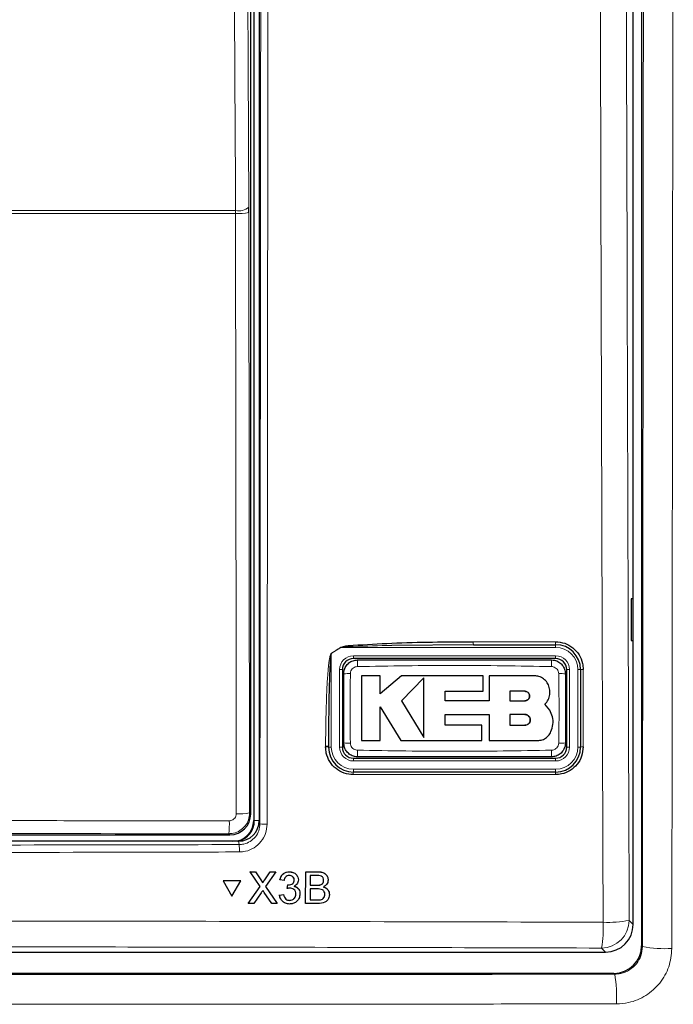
# Model space of a CAD drawing. Header units: millimetres. Extents: x 5 to 418, y 2 to 292.
# Tile 6 of 53: x 81 to 97, y 146 to 169. Entities that reach past the tile are written whole.
import ezdxf

# ---------------------------------------------------------------- set-up
doc = ezdxf.new("R2010")
doc.units = ezdxf.units.MM

msp = doc.modelspace()

# ---------------------------------------------------------------- linework, layer by layer
at = {"color": 7, "linetype": 'Continuous', "lineweight": 25}
for p, q in [((96.0225, 216.3764), (96.0225, 146.9405)), ((95.8213, 147.4527), (95.8213, 192.6653)), ((86.688, 187.587), (86.688, 149.9536)), ((86.8213, 187.6204), (86.8213, 149.9548)), ((86.6154, 150.1095), (86.6154, 187.4311)), ((86.5732, 164.5911), (86.5729, 164.7221)), ((95.8196, 155.287), (95.7688, 155.2879)), ((95.7688, 155.2879), (95.7688, 154.2861)), ((95.8196, 154.2869), (95.8196, 155.287)), ((91.9748, 154.187), (90.0121, 154.1701)), ((91.9748, 154.187), (93.9546, 154.187)), ((95.7688, 154.2861), (95.8196, 154.2869)), ((93.9546, 153.8536), (89.088, 153.8536)), ((88.8213, 153.587), (88.8213, 151.7203)), ((89.7323, 153.4383), (89.2814, 153.4383)), ((89.7323, 153.0011), (89.7323, 153.4383)), ((90.2453, 153.4383), (89.7323, 153.0011)), ((92.2128, 153.4383), (90.2453, 153.4383)), ((90.7831, 153.3895), (90.2453, 152.8363)), ((92.2128, 153.068), (92.2128, 153.4383)), ((92.3553, 153.4383), (92.3553, 152.8316)), ((93.4397, 153.4383), (92.3553, 153.4383)), ((94.2213, 151.7203), (94.2213, 153.587)), ((94.5546, 153.587), (94.5546, 151.7203)), ((91.2935, 153.068), (92.2128, 153.068)), ((91.2935, 152.8316), (91.2935, 153.068)), ((93.2122, 153.0651), (92.8553, 153.0651)), ((92.8553, 153.0651), (92.8553, 152.8363)), ((89.732, 152.6933), (90.2283, 151.8776)), ((89.732, 151.8776), (89.732, 152.6933)), ((90.2453, 152.8363), (90.7831, 151.9525)), ((92.3553, 152.8316), (91.2935, 152.8316)), ((92.8553, 152.8363), (93.2122, 152.8363)), ((93.8142, 152.6086), (93.6975, 152.7531)), ((91.2938, 152.5088), (92.3553, 152.5088)), ((91.2938, 152.2474), (91.2938, 152.5088)), ((92.3553, 152.5088), (92.3553, 151.8776)), ((92.8553, 152.5088), (92.8553, 152.2474)), ((93.2122, 152.5088), (92.8553, 152.5088)), ((92.176, 152.2474), (91.2938, 152.2474)), ((92.176, 151.8776), (92.176, 152.2474)), ((92.8553, 152.2474), (93.2122, 152.2474)), ((88.488, 151.7203), (88.488, 151.7433)), ((89.2814, 151.8776), (89.732, 151.8776)), ((90.2283, 151.8776), (92.176, 151.8776)), ((92.3553, 151.8776), (93.5191, 151.8776)), ((89.088, 151.4536), (93.9546, 151.4536)), ((93.9546, 151.1203), (89.088, 151.1203)), ((80.3061, 149.6096), (86.1155, 149.6096)), ((86.322, 149.4536), (65.3206, 149.4536)), ((86.5987, 148.7186), (86.5975, 148.7208)), ((86.5975, 148.7208), (86.7276, 148.7208)), ((86.8417, 148.3652), (86.5987, 148.7186)), ((86.5987, 148.7186), (86.7288, 148.7186)), ((86.7288, 148.7186), (86.7276, 148.7208)), ((86.7276, 148.7208), (86.8608, 148.5271)), ((86.7288, 148.7186), (86.862, 148.5249)), ((86.9518, 148.5248), (87.0855, 148.7186)), ((87.2175, 148.7186), (86.9728, 148.364)), ((87.0855, 148.7186), (87.0844, 148.7208)), ((87.0855, 148.7186), (87.2175, 148.7186)), ((87.2175, 148.7186), (87.2164, 148.7207)), ((87.545, 148.7186), (87.5439, 148.7207)), ((87.938, 147.9536), (87.9398, 148.7186)), ((87.9398, 148.7186), (87.9386, 148.7207)), ((87.9398, 148.7186), (88.2266, 148.7186)), ((88.0476, 148.6303), (88.0471, 148.395)), ((88.1936, 148.6303), (88.0476, 148.6303)), ((85.9546, 148.5024), (85.9534, 148.5046)), ((86.3766, 148.5046), (85.9534, 148.5046)), ((86.3778, 148.5024), (85.9546, 148.5024)), ((85.9546, 148.5024), (86.1653, 148.1366)), ((86.1653, 148.1366), (86.3778, 148.5024)), ((86.3778, 148.5024), (86.3766, 148.5046)), ((86.8935, 148.4751), (86.8922, 148.4776)), ((87.3205, 148.5225), (87.3193, 148.5246)), ((87.4187, 148.5127), (87.3205, 148.5225)), ((87.4959, 148.3165), (87.5062, 148.4048)), ((87.5062, 148.4048), (87.5051, 148.4069)), ((87.5203, 148.4037), (87.5192, 148.4058)), ((87.6643, 148.5209), (87.6631, 148.523)), ((87.7402, 148.6123), (87.7389, 148.6147)), ((88.0471, 148.395), (88.205, 148.395)), ((88.2971, 148.404), (88.2959, 148.4062)), ((88.3715, 148.5108), (88.3703, 148.513)), ((88.4568, 148.6103), (88.4554, 148.6128)), ((86.5576, 147.9536), (86.8417, 148.3652)), ((86.8713, 148.2169), (86.6894, 147.9536)), ((87.1247, 147.9536), (86.9388, 148.2239)), ((86.9728, 148.364), (87.255, 147.9536)), ((87.3098, 148.1596), (87.3087, 148.1617)), ((87.3098, 148.1596), (87.408, 148.1694)), ((87.408, 148.1694), (87.4069, 148.1715)), ((87.4959, 148.3165), (87.4947, 148.3186)), ((87.7028, 148.1846), (87.7016, 148.1867)), ((87.7779, 148.2843), (87.7766, 148.2867)), ((88.0469, 148.3067), (88.0462, 148.0419)), ((88.2157, 148.3067), (88.0469, 148.3067)), ((88.4002, 148.1743), (88.399, 148.1765)), ((88.4875, 148.2615), (88.4862, 148.264)), ((86.5576, 147.9536), (86.5564, 147.9558)), ((86.6894, 147.9536), (86.5576, 147.9536)), ((87.255, 147.9536), (87.1247, 147.9536)), ((87.255, 147.9536), (87.2538, 147.9558)), ((87.3357, 148.0669), (87.337, 148.0645)), ((87.5514, 148.0321), (87.5502, 148.0342)), ((87.938, 147.9536), (87.9368, 147.9558)), ((88.2256, 147.9536), (87.938, 147.9536)), ((88.0462, 148.0419), (88.2275, 148.0419)), ((88.293, 148.0456), (88.2919, 148.0478)), ((56.487, 146.787), (95.1555, 146.787)), ((95.3559, 146.2739), (56.2867, 146.2739))]:
    msp.add_line(p, q, dxfattribs=at)
at = {"color": 7, "linetype": 'Continuous', "lineweight": 18}
for p, q in [((86.7026, 149.9536), (86.7026, 187.587)), ((86.2517, 164.5703), (65.3909, 164.5703)), ((65.3917, 164.6359), (86.2509, 164.6359)), ((86.2517, 164.5703), (86.2509, 164.6359)), ((86.5732, 164.5911), (86.589, 150.1359)), ((88.7843, 154.1203), (88.5546, 153.9729)), ((88.7816, 154.1243), (88.7843, 154.1203)), ((93.9546, 154.1203), (88.7843, 154.1203)), ((91.9715, 154.2577), (93.951, 154.2577)), ((93.9546, 154.1203), (93.9546, 154.187)), ((88.5546, 153.9729), (88.5521, 153.977)), ((88.5546, 153.9729), (88.5546, 151.7203)), ((89.088, 153.9203), (93.9546, 153.9203)), ((89.088, 153.9203), (89.088, 153.8536)), ((93.9546, 153.9203), (93.9546, 153.8536)), ((88.7546, 151.7203), (88.7546, 153.587)), ((88.7546, 153.587), (88.8213, 153.587)), ((94.2213, 153.587), (94.288, 153.587)), ((94.288, 153.587), (94.288, 151.7203)), ((94.488, 153.587), (94.5546, 153.587)), ((94.488, 151.7203), (94.488, 153.587)), ((88.4187, 151.7245), (88.4187, 151.7475)), ((88.5546, 151.7203), (88.488, 151.7203)), ((88.7546, 151.7203), (88.8213, 151.7203)), ((94.2213, 151.7203), (94.288, 151.7203)), ((94.488, 151.7203), (94.5546, 151.7203)), ((89.088, 151.4536), (89.088, 151.387)), ((93.9546, 151.387), (89.088, 151.387)), ((93.9546, 151.4536), (93.9546, 151.387)), ((93.951, 151.0579), (89.0853, 151.0579)), ((89.088, 151.187), (93.9546, 151.187)), ((89.088, 151.187), (89.088, 151.1203)), ((93.9546, 151.187), (93.9546, 151.1203)), ((86.589, 150.1359), (86.6154, 150.1095)), ((86.7026, 149.9536), (86.688, 149.9536)), ((86.7026, 149.9536), (86.8213, 149.9536)), ((86.8213, 149.9548), (86.8373, 149.8745)), ((86.1155, 149.6096), (86.0891, 149.6359)), ((86.3378, 149.3743), (86.322, 149.4536)), ((88.2266, 148.7186), (88.2255, 148.7208)), ((86.862, 148.5249), (86.8608, 148.5271)), ((86.9518, 148.5248), (86.9507, 148.5269)), ((88.205, 148.395), (88.2038, 148.3971)), ((88.2275, 148.0419), (88.2263, 148.0441)), ((95.7242, 147.5498), (95.8213, 147.4527)), ((95.1555, 146.787), (95.0584, 146.8841)), ((96.0225, 146.9405), (96.0431, 146.9199)), ((95.3763, 146.2536), (95.3559, 146.2739))]:
    msp.add_line(p, q, dxfattribs=at)
at = {"color": 7, "linetype": 'Continuous', "lineweight": 18, "flags": 128}
for points in [[(86.2509, 164.6359), (86.2479, 165.2797), (86.2358, 167.8553), (86.1874, 178.1576), (86.171, 181.6477)], [(86.4932, 181.7339), (86.5329, 173.2499), (86.5729, 164.7221)], [(86.2675, 150.1151), (86.2668, 150.7805), (86.2639, 153.442), (86.2517, 164.5703)]]:
    msp.add_lwpolyline(points, dxfattribs=at)
at = {"color": 7, "linetype": 'Continuous', "lineweight": 18}
for centre, radius, start, end in [((86.32, 165.0218), 0.3921, 259.85332, 310.15136), ((86.3264, 165.9136), 1.3454, 266.81598, 280.57109), ((92.3407, 154.2393), 0.3697, 177.15423, 188.14169), ((94.2804, 154.2393), 0.33, 176.81302, 189.1309), ((93.9546, 153.587), 0.5333, 0, 90), ((89.088, 153.587), 0.3333, 90, 180), ((93.9546, 153.587), 0.3333, 0, 90), ((91.2039, 153.6992), 2.0195, 176.56216, 181.10549), ((91.8397, 153.6992), 2.0186, 358.89403, 3.43939), ((88.9758, 151.5589), 1.9319, 88.84251, 93.59694), ((94.0668, 151.5588), 1.932, 86.40337, 91.15738), ((94.6024, 153.3369), 0.2546, 86.60847, 100.82355), ((88.4364, 151.4665), 0.2815, 79.45271, 93.60081), ((88.4364, 151.4436), 0.2814, 79.44904, 93.60204), ((89.088, 151.7203), 0.5333, 180, 270), ((89.088, 151.7203), 0.3333, 180, 270), ((88.9758, 153.7476), 1.9311, 266.40183, 271.15784), ((93.9546, 151.7203), 0.5333, 270, 0), ((93.9546, 151.7203), 0.3333, 270, 0), ((94.0668, 153.7474), 1.9309, 268.842, 273.5986), ((94.6024, 151.4775), 0.2475, 86.51262, 101.13723), ((91.2007, 151.6081), 2.0164, 178.89291, 183.443), ((91.8406, 151.6081), 2.0176, 356.55901, 1.10646), ((89.4649, 151.0728), 0.38, 172.81916, 182.25153), ((94.23, 151.0728), 0.2795, 170.21, 183.05606), ((86.3422, 151.4581), 1.3451, 266.81619, 280.57211), ((83.8095, 149.877), 2.2924, 353.962, 1.78482), ((86.9675, 150.5708), 0.7083, 259.41118, 273.41218), ((84.6331, 149.2344), 1.7104, 358.75889, 4.69162), ((95.0563, 147.552), 0.6679, 270.1836, 359.8164), ((92.1534, 147.3786), 2.9468, 350.34001, 2.46103), ((95.226, 150.1162), 2.6143, 267.18174, 280.98479), ((96.5745, 149.5948), 2.7272, 258.76272, 273.71764), ((92.1511, 145.7191), 3.2692, 356.85069, 9.40943)]:
    msp.add_arc(centre, radius, start, end, dxfattribs=at)
at = {"color": 7, "linetype": 'Continuous', "lineweight": 25}
for centre, radius, start, end in [((93.9546, 153.587), 0.6, 0, 90), ((89.088, 153.587), 0.2667, 90, 180), ((93.9546, 153.587), 0.2667, 0, 90), ((89.088, 151.7203), 0.6, 180, 270), ((89.088, 151.7203), 0.2667, 180, 270), ((93.9546, 151.7203), 0.6, 270, 0), ((93.9546, 151.7203), 0.2667, 270, 0), ((86.188, 149.9536), 0.5, 270, 0), ((86.188, 149.9536), 0.5146, 283.67927, 0)]:
    msp.add_arc(centre, radius, start, end, dxfattribs=at)
for centre, major_axis, ratio, start_param, end_param in [((86.1154, 150.1095), (0.3536, 0.3536), 0.9998985, 3.9271431, 5.4976349), ((86.3212, 149.9555), (0.0982, -0.4923), 0.9960441, 6.0870179, 7.6562931), ((95.1537, 147.4545), (0.4727, -0.4727), 0.9972647, 5.4991567, 7.0672139), ((95.3557, 146.9407), (0.4716, -0.4716), 0.9996346, 5.4979394, 7.0684312)]:
    msp.add_ellipse(centre, major_axis=major_axis, ratio=ratio, start_param=start_param, end_param=end_param, dxfattribs=at)
at = {"color": 7, "linetype": 'Continuous', "lineweight": 18}
msp.add_ellipse((75.8213, 144.5066), major_axis=(294.0328, 0), ratio=0.0174551, start_param=1.5358685, end_param=1.5544927, dxfattribs=at)
for points, knots in [([(95.0975, 147.5051), (95.0959, 147.9485), (95.0881, 150.1657), (95.057, 159.4806), (95.0208, 172.785), (95.0018, 184.3224), (94.9945, 188.7517)], [0, 0, 0, 0, 0.0322876, 0.1614382, 0.6780666, 1, 1, 1, 1]), ([(95.6215, 188.77), (95.6332, 181.8964), (95.6567, 168.1465), (95.7017, 154.4163), (95.7242, 147.5498)], [0, 0, 0, 0, 0.4998997, 1, 1, 1, 1]), ([(96.0431, 146.9199), (96.0507, 153.7424), (96.0622, 164.0746), (96.0724, 177.9332), (96.0759, 184.9644), (96.0777, 188.4803)], [0, 0, 0, 0, 0.4928622, 0.7464149, 1, 1, 1, 1]), ([(96.7861, 188.4634), (96.7844, 184.9455), (96.7808, 177.9093), (96.7706, 164.0408), (96.759, 153.7007), (96.7514, 146.8733)], [0, 0, 0, 0, 0.2535527, 0.5071378, 1, 1, 1, 1]), ([(86.8373, 149.8745), (86.8439, 156.1682), (86.8572, 168.7577), (86.8645, 181.3633), (86.8681, 187.6672)], [0, 0, 0, 0, 0.4999168, 1, 1, 1, 1]), ([(87.0404, 187.6624), (87.0403, 187.5514), (87.0401, 186.996), (87.0389, 184.6637), (87.0336, 175.335), (87.0242, 163.2874), (87.013, 153.0267), (87.0096, 149.8637)], [0, 0, 0, 0, 0.0088087, 0.0440433, 0.1849823, 0.7487663, 1, 1, 1, 1]), ([(88.5521, 153.977), (88.5895, 154.0009), (88.6662, 154.0497), (88.7426, 154.0991), (88.7816, 154.1243)], [0, 0, 0, 0, 0.4887733, 1, 1, 1, 1]), ([(90.0121, 154.1701), (89.7024, 154.1617), (89.3156, 154.1512), (88.9051, 154.1392), (88.8065, 154.1238), (88.7843, 154.1203)], [0, 0, 0, 0, 0.7565323, 0.9451316, 1, 1, 1, 1]), ([(88.4187, 151.7475), (88.419, 151.8362), (88.4201, 152.2798), (88.433, 152.8452), (88.4637, 153.395), (88.4835, 153.6347), (88.5004, 153.7792), (88.5139, 153.8659), (88.5269, 153.9233), (88.5365, 153.9575), (88.5482, 153.9742), (88.5513, 153.9765), (88.5521, 153.977)], [0, 0, 0, 0, 0.11879583, 0.59404956, 0.75694848, 0.85605291, 0.91592619, 0.95186548, 0.97330434, 0.99483899, 0.99877294, 1, 1, 1, 1]), ([(89.1847, 153.6602), (89.1659, 153.658), (89.1281, 153.6536), (89.0778, 153.6241), (89.0394, 153.5813), (89.0185, 153.5341), (89.0159, 153.5028), (89.0149, 153.4904)], [0, 0, 0, 0, 0.2133959, 0.4285917, 0.6443188, 0.859268, 1, 1, 1, 1]), ([(93.8579, 153.6602), (93.0792, 153.6737), (91.5215, 153.7006), (89.9637, 153.6737), (89.1847, 153.6602)], [0, 0, 0, 0, 0.4998954, 1, 1, 1, 1]), ([(94.0277, 153.4904), (94.0256, 153.5092), (94.0212, 153.5471), (93.9915, 153.5974), (93.9487, 153.6358), (93.9015, 153.6566), (93.8702, 153.6592), (93.8579, 153.6602)], [0, 0, 0, 0, 0.2138446, 0.42919931, 0.64491342, 0.85964263, 1, 1, 1, 1]), ([(89.0149, 153.4904), (89.0111, 153.2729), (89.0016, 152.7151), (89.0098, 152.1573), (89.0148, 151.8169)], [0, 0, 0, 0, 0.3898707, 1, 1, 1, 1]), ([(94.0277, 151.8169), (94.0315, 152.0344), (94.041, 152.5921), (94.0328, 153.15), (94.0277, 153.4904)], [0, 0, 0, 0, 0.3898724, 1, 1, 1, 1]), ([(94.6175, 153.591), (94.6175, 153.5467), (94.6175, 153.3249), (94.6175, 152.7027), (94.6175, 152.1249), (94.6175, 151.7245)], [0, 0, 0, 0, 0.0712947, 0.3564733, 1, 1, 1, 1]), ([(89.0148, 151.8169), (89.017, 151.798), (89.0214, 151.7602), (89.0511, 151.7098), (89.0939, 151.6715), (89.1411, 151.6507), (89.1723, 151.6481), (89.1847, 151.647)], [0, 0, 0, 0, 0.2138472, 0.4292026, 0.6449166, 0.8596444, 1, 1, 1, 1]), ([(93.8579, 151.647), (93.8767, 151.6492), (93.9145, 151.6536), (93.9648, 151.6832), (94.0032, 151.726), (94.0241, 151.7732), (94.0267, 151.8045), (94.0277, 151.8169)], [0, 0, 0, 0, 0.2133947, 0.4285895, 0.6443155, 0.8592654, 1, 1, 1, 1]), ([(89.1847, 151.647), (89.9634, 151.6336), (91.5211, 151.6066), (93.0789, 151.6336), (93.8579, 151.647)], [0, 0, 0, 0, 0.4998954, 1, 1, 1, 1]), ([(86.589, 150.1359), (86.5835, 150.0797), (86.5725, 149.9673), (86.4863, 149.8175), (86.3597, 149.7045), (86.2193, 149.6445), (86.1263, 149.6383), (86.0891, 149.6359)], [0, 0, 0, 0, 0.214575, 0.4294572, 0.6438367, 0.8576313, 1, 1, 1, 1]), ([(86.1008, 149.9484), (86.1132, 149.9492), (86.1442, 149.9512), (86.1911, 149.9712), (86.2333, 150.0089), (86.262, 150.0589), (86.2657, 150.0964), (86.2675, 150.1151)], [0, 0, 0, 0, 0.1424488, 0.3561852, 0.5704207, 0.7852495, 1, 1, 1, 1]), ([(80.7307, 149.9508), (80.916, 149.9507), (81.9901, 149.9504), (83.7803, 149.9497), (85.3848, 149.9488), (86.1008, 149.9484)], [0, 0, 0, 0, 0.1035199, 0.5999338, 1, 1, 1, 1]), ([(86.3378, 149.3743), (86.3743, 149.3768), (86.4669, 149.3831), (86.6072, 149.443), (86.7342, 149.5562), (86.8206, 149.706), (86.8317, 149.8184), (86.8373, 149.8745)], [0, 0, 0, 0, 0.1400742, 0.35505, 0.5700538, 0.7850316, 1, 1, 1, 1]), ([(87.0096, 149.8637), (87.0022, 149.7889), (86.9872, 149.6392), (86.872, 149.4395), (86.7026, 149.2888), (86.5153, 149.209), (86.3919, 149.2006), (86.3431, 149.1973)], [0, 0, 0, 0, 0.2149317, 0.4298773, 0.6448764, 0.8598859, 1, 1, 1, 1]), ([(65.3048, 149.3743), (68.8085, 149.3669), (75.8195, 149.3523), (82.8305, 149.3669), (86.3378, 149.3743)], [0, 0, 0, 0, 0.4997441, 1, 1, 1, 1]), ([(86.3431, 149.1973), (86.2321, 149.197), (85.6768, 149.1955), (83.3444, 149.1896), (78.7816, 149.1822), (72.3208, 149.1815), (67.6399, 149.192), (65.2994, 149.1973)], [0, 0, 0, 0, 0.0158376, 0.0791881, 0.332598, 0.666299, 1, 1, 1, 1]), ([(56.5451, 147.5051), (56.9888, 147.5064), (59.2074, 147.5131), (64.9816, 147.5272), (73.8745, 147.5374), (84.5125, 147.5326), (91.5819, 147.5142), (95.0975, 147.5051)], [0, 0, 0, 0, 0.03456624, 0.17283554, 0.44954959, 0.72626364, 1, 1, 1, 1]), ([(95.0584, 146.8841), (91.8599, 146.8926), (85.4629, 146.9095), (75.8437, 146.9159), (66.2132, 146.9096), (59.7938, 146.8926), (56.5842, 146.8841)], [0, 0, 0, 0, 0.2495637, 0.4991275, 0.7495637, 1, 1, 1, 1]), ([(96.0431, 146.9199), (96.0356, 146.8452), (96.0207, 146.6959), (95.9057, 146.4963), (95.7366, 146.3455), (95.5492, 146.2653), (95.4256, 146.2569), (95.3763, 146.2536)], [0, 0, 0, 0, 0.2150345, 0.4296479, 0.6437619, 0.8578045, 1, 1, 1, 1]), ([(95.4153, 145.5395), (95.5143, 145.5461), (95.7624, 145.5627), (96.1378, 145.7231), (96.4763, 146.0247), (96.7067, 146.4242), (96.7365, 146.7236), (96.7514, 146.8733)], [0, 0, 0, 0, 0.1421909, 0.3564768, 0.5708659, 0.7854686, 1, 1, 1, 1]), ([(56.2663, 146.2536), (58.2326, 146.2517), (62.4715, 146.2478), (68.9899, 146.2444), (75.8186, 146.2431), (82.6485, 146.2444), (89.1697, 146.2478), (93.4099, 146.2517), (95.3763, 146.2536)], [0, 0, 0, 0, 0.150956, 0.3254264, 0.4998969, 0.6744672, 0.8490374, 1, 1, 1, 1]), ([(95.4153, 145.5395), (93.445, 145.5376), (89.1963, 145.5336), (82.6621, 145.5302), (75.8185, 145.529), (68.9763, 145.5302), (62.4448, 145.5336), (58.1975, 145.5376), (56.2273, 145.5395)], [0, 0, 0, 0, 0.1509637, 0.3255339, 0.5001042, 0.674574, 0.8490439, 1, 1, 1, 1])]:
    msp.add_open_spline(points, degree=3, knots=knots, dxfattribs=at)
at = {"color": 7, "linetype": 'Continuous', "lineweight": 25}
for points, knots in [([(88.7816, 154.1243), (88.8038, 154.1313), (88.9002, 154.1616), (89.314, 154.1865), (90.3508, 154.251), (91.3165, 154.255), (91.9715, 154.2577)], [0, 0, 0, 0, 0.0217458, 0.0946594, 0.3858775, 1, 1, 1, 1]), ([(93.951, 154.2577), (94.026, 154.2503), (94.1762, 154.2355), (94.376, 154.1202), (94.5269, 153.9506), (94.6063, 153.7632), (94.6143, 153.6396), (94.6175, 153.591)], [0, 0, 0, 0, 0.2148595, 0.4297052, 0.6450146, 0.8605847, 1, 1, 1, 1]), ([(88.5546, 153.9729), (88.5543, 153.9724), (88.5525, 153.9698), (88.5466, 153.952), (88.542, 153.9188), (88.5355, 153.8615), (88.5288, 153.775), (88.5204, 153.6303), (88.5104, 153.3907), (88.4951, 152.8407), (88.4887, 152.2756), (88.4881, 151.832), (88.488, 151.7433)], [0, 0, 0, 0, 0.0008969, 0.0042175, 0.0248093, 0.0459394, 0.0816594, 0.1414388, 0.24064, 0.4039323, 0.8807844, 1, 1, 1, 1]), ([(88.8546, 153.487), (88.8563, 153.5116), (88.8603, 153.5735), (88.9003, 153.6673), (88.9757, 153.7518), (89.0756, 153.8093), (89.1505, 153.8166), (89.188, 153.8203)], [0, 0, 0, 0, 0.1414739, 0.3561182, 0.5707589, 0.785386, 1, 1, 1, 1]), ([(89.188, 153.8203), (89.9659, 153.8203), (91.5215, 153.8203), (93.077, 153.8203), (93.8546, 153.8203)], [0, 0, 0, 0, 0.5001048, 1, 1, 1, 1]), ([(93.8546, 153.8203), (93.8792, 153.8187), (93.9412, 153.8146), (94.0349, 153.7746), (94.1195, 153.6992), (94.1769, 153.5994), (94.1843, 153.5244), (94.188, 153.487)], [0, 0, 0, 0, 0.1414239, 0.3560694, 0.5707203, 0.7853678, 1, 1, 1, 1]), ([(88.8546, 151.8203), (88.8546, 152.1592), (88.8546, 152.7148), (88.8546, 153.2703), (88.8546, 153.487)], [0, 0, 0, 0, 0.6100731, 1, 1, 1, 1]), ([(89.2814, 153.4383), (89.2814, 153.2332), (89.2814, 152.713), (89.2814, 152.1927), (89.2814, 151.8776)], [0, 0, 0, 0, 0.3944639, 1, 1, 1, 1]), ([(90.7831, 151.9525), (90.7831, 152.1568), (90.7831, 152.6352), (90.7831, 153.1148), (90.7831, 153.3895)], [0, 0, 0, 0, 0.4272676, 1, 1, 1, 1]), ([(93.8142, 153.0639), (93.8101, 153.1059), (93.8018, 153.19), (93.7373, 153.3022), (93.6424, 153.3869), (93.5371, 153.4319), (93.4674, 153.4365), (93.4397, 153.4383)], [0, 0, 0, 0, 0.2145095, 0.4290165, 0.6435823, 0.8581821, 1, 1, 1, 1]), ([(94.188, 153.487), (94.188, 153.148), (94.188, 152.5925), (94.188, 152.0369), (94.188, 151.8203)], [0, 0, 0, 0, 0.610073, 1, 1, 1, 1]), ([(93.2122, 152.8363), (93.2251, 152.8376), (93.2509, 152.8401), (93.2852, 152.86), (93.3113, 152.8892), (93.3261, 152.9256), (93.3279, 152.9648), (93.3167, 153.0023), (93.2938, 153.034), (93.2617, 153.0562), (93.2328, 153.0644), (93.2161, 153.065), (93.2122, 153.0651)], [0, 0, 0, 0, 0.107912, 0.2158215, 0.3237606, 0.431549, 0.5390752, 0.6463231, 0.7533518, 0.8602722, 0.9672328, 1, 1, 1, 1]), ([(93.2122, 153.0651), (93.225, 153.0638), (93.2507, 153.0613), (93.2849, 153.0416), (93.311, 153.0127), (93.3259, 152.9765), (93.328, 152.9375), (93.3172, 152.9), (93.2945, 152.8681), (93.2625, 152.8456), (93.2333, 152.837), (93.2163, 152.8365), (93.2122, 152.8363)], [0, 0, 0, 0, 0.1072013, 0.2144115, 0.3214264, 0.4283404, 0.5353131, 0.6424692, 0.7498884, 0.8575849, 0.9654849, 1, 1, 1, 1]), ([(93.6975, 152.7531), (93.7261, 152.7877), (93.7832, 152.8569), (93.8155, 152.9701), (93.8145, 153.0393), (93.8142, 153.0639)], [0, 0, 0, 0, 0.3920945, 0.7842199, 1, 1, 1, 1]), ([(93.2122, 152.2474), (93.2269, 152.2488), (93.2562, 152.2517), (93.2953, 152.2742), (93.3251, 152.3073), (93.3421, 152.3486), (93.3445, 152.3932), (93.3321, 152.4361), (93.3062, 152.4725), (93.2697, 152.4982), (93.2363, 152.508), (93.2169, 152.5086), (93.2122, 152.5088)], [0, 0, 0, 0, 0.1072306, 0.2144698, 0.3215203, 0.4284677, 0.5354559, 0.6425997, 0.7499807, 0.8576276, 0.9654903, 1, 1, 1, 1]), ([(93.2122, 152.5088), (93.2269, 152.5073), (93.2564, 152.5044), (93.2956, 152.4818), (93.3254, 152.4484), (93.3423, 152.4068), (93.3444, 152.362), (93.3316, 152.3192), (93.3054, 152.283), (93.2688, 152.2576), (93.2357, 152.2482), (93.2167, 152.2476), (93.2122, 152.2474)], [0, 0, 0, 0, 0.107918, 0.2158349, 0.3237485, 0.4314887, 0.5389701, 0.6461953, 0.75323, 0.8601792, 0.9671761, 1, 1, 1, 1]), ([(93.8403, 152.0932), (93.8609, 152.1508), (93.9022, 152.266), (93.8906, 152.4508), (93.8391, 152.5572), (93.8142, 152.6086)], [0, 0, 0, 0, 0.3406013, 0.6812116, 1, 1, 1, 1]), ([(93.5191, 151.8776), (93.5581, 151.8814), (93.6361, 151.8891), (93.7396, 151.9489), (93.8069, 152.0221), (93.8318, 152.0753), (93.8403, 152.0932)], [0, 0, 0, 0, 0.284973, 0.5699439, 0.8549594, 1, 1, 1, 1]), ([(89.0853, 151.0579), (89.0103, 151.0653), (88.8603, 151.08), (88.6606, 151.195), (88.5098, 151.3643), (88.4301, 151.5518), (88.4219, 151.6756), (88.4187, 151.7245)], [0, 0, 0, 0, 0.2145899, 0.429169, 0.6441593, 0.8595151, 1, 1, 1, 1]), ([(89.188, 151.487), (89.1634, 151.4886), (89.1014, 151.4927), (89.0077, 151.5326), (88.9231, 151.608), (88.8657, 151.7079), (88.8583, 151.7828), (88.8546, 151.8203)], [0, 0, 0, 0, 0.14142397, 0.3560694, 0.5707203, 0.78536776, 1, 1, 1, 1]), ([(94.188, 151.8203), (94.1863, 151.7957), (94.1823, 151.7337), (94.1423, 151.64), (94.0669, 151.5554), (93.967, 151.498), (93.8921, 151.4906), (93.8546, 151.487)], [0, 0, 0, 0, 0.14147436, 0.35611851, 0.57075907, 0.78538612, 1, 1, 1, 1]), ([(94.6175, 151.7245), (94.6102, 151.6497), (94.5955, 151.5001), (94.4809, 151.3004), (94.3122, 151.1498), (94.1248, 151.0694), (94.0007, 151.0612), (93.951, 151.0579)], [0, 0, 0, 0, 0.2145203, 0.4290546, 0.6431246, 0.8569356, 1, 1, 1, 1]), ([(93.8546, 151.487), (93.0767, 151.487), (91.5211, 151.487), (89.9656, 151.487), (89.188, 151.487)], [0, 0, 0, 0, 0.5001049, 1, 1, 1, 1]), ([(87.3193, 148.5247), (87.3269, 148.5544), (87.3421, 148.6138), (87.4, 148.6801), (87.4717, 148.7159), (87.5198, 148.7192), (87.5438, 148.7208)], [0, 0, 0, 0, 0.2802532, 0.5595228, 0.7795924, 1, 1, 1, 1]), ([(87.3205, 148.5225), (87.3281, 148.5522), (87.3433, 148.6116), (87.4012, 148.6779), (87.4729, 148.7137), (87.521, 148.717), (87.545, 148.7186)], [0, 0, 0, 0, 0.2802532, 0.5595228, 0.7795924, 1, 1, 1, 1]), ([(87.5479, 148.6303), (87.5298, 148.6287), (87.4937, 148.6255), (87.4512, 148.5947), (87.4277, 148.5541), (87.4217, 148.5265), (87.4187, 148.5127)], [0, 0, 0, 0, 0.2800014, 0.5591308, 0.7793201, 1, 1, 1, 1]), ([(87.5438, 148.7208), (87.574, 148.7176), (87.6342, 148.7113), (87.7053, 148.6696), (87.7283, 148.6282), (87.7366, 148.6133)], [0, 0, 0, 0, 0.3910109, 0.7813057, 1, 1, 1, 1]), ([(87.545, 148.7186), (87.5754, 148.7155), (87.6362, 148.7094), (87.7098, 148.6623), (87.7543, 148.5957), (87.7598, 148.548), (87.7625, 148.5241)], [0, 0, 0, 0, 0.2801842, 0.5598553, 0.7799999, 1, 1, 1, 1]), ([(87.6643, 148.5209), (87.6624, 148.5377), (87.6587, 148.5713), (87.6264, 148.6079), (87.5875, 148.6276), (87.5611, 148.6294), (87.5479, 148.6303)], [0, 0, 0, 0, 0.27946, 0.5589523, 0.7792553, 1, 1, 1, 1]), ([(88.3715, 148.5108), (88.3693, 148.5316), (88.3659, 148.5628), (88.3425, 148.5979), (88.2906, 148.634), (88.2367, 148.632), (88.1936, 148.6303)], [0, 0, 0, 0, 0.2495123, 0.3750187, 0.5002443, 1, 1, 1, 1]), ([(88.2255, 148.7208), (88.2592, 148.7196), (88.3264, 148.7171), (88.4139, 148.6788), (88.4424, 148.6305), (88.4536, 148.6115)], [0, 0, 0, 0, 0.3793731, 0.7557691, 1, 1, 1, 1]), ([(88.2266, 148.7186), (88.2606, 148.7175), (88.3284, 148.7153), (88.4168, 148.6732), (88.4692, 148.5998), (88.4761, 148.5468), (88.4796, 148.5203)], [0, 0, 0, 0, 0.2811161, 0.5600262, 0.7801115, 1, 1, 1, 1]), ([(86.8608, 148.5271), (86.8697, 148.5142), (86.8808, 148.4981), (86.8901, 148.481), (86.892, 148.4775)], [0, 0, 0, 0, 0.800203, 1, 1, 1, 1]), ([(86.862, 148.5249), (86.8706, 148.5119), (86.8825, 148.4938), (86.8973, 148.4699), (86.9002, 148.4579), (86.9016, 148.452)], [0, 0, 0, 0, 0.5612769, 0.7817626, 1, 1, 1, 1]), ([(86.9004, 148.4542), (86.9098, 148.4678), (86.9265, 148.492), (86.9433, 148.5163), (86.9506, 148.527)], [0, 0, 0, 0, 0.5599999, 1, 1, 1, 1]), ([(86.9016, 148.452), (86.911, 148.4656), (86.9277, 148.4898), (86.9445, 148.5141), (86.9518, 148.5248)], [0, 0, 0, 0, 0.5599999, 1, 1, 1, 1]), ([(87.505, 148.407), (87.5077, 148.4067), (87.5124, 148.4062), (87.5171, 148.406), (87.5192, 148.4059)], [0, 0, 0, 0, 0.5600031, 1, 1, 1, 1]), ([(87.5062, 148.4048), (87.5088, 148.4045), (87.5135, 148.404), (87.5183, 148.4038), (87.5203, 148.4037)], [0, 0, 0, 0, 0.5600031, 1, 1, 1, 1]), ([(87.5203, 148.4037), (87.5398, 148.4054), (87.5786, 148.4089), (87.6287, 148.4333), (87.6606, 148.4747), (87.6631, 148.5055), (87.6643, 148.5209)], [0, 0, 0, 0, 0.2806803, 0.5609514, 0.7800568, 1, 1, 1, 1]), ([(87.6631, 148.5231), (87.663, 148.541), (87.6628, 148.5599), (87.6513, 148.5734), (87.6506, 148.5742)], [0, 0, 0, 0, 0.9394832, 1, 1, 1, 1]), ([(87.7625, 148.5241), (87.7607, 148.5059), (87.7572, 148.4696), (87.7237, 148.4109), (87.6827, 148.387), (87.6576, 148.3724)], [0, 0, 0, 0, 0.2804963, 0.5610033, 1, 1, 1, 1]), ([(88.2038, 148.3972), (88.2212, 148.3972), (88.2522, 148.3972), (88.2826, 148.4035), (88.2959, 148.4062)], [0, 0, 0, 0, 0.560393, 1, 1, 1, 1]), ([(88.205, 148.395), (88.2224, 148.395), (88.2534, 148.395), (88.2838, 148.4012), (88.2971, 148.404)], [0, 0, 0, 0, 0.560393, 1, 1, 1, 1]), ([(88.2959, 148.4062), (88.3082, 148.4111), (88.3326, 148.421), (88.3646, 148.4582), (88.3681, 148.4922), (88.3703, 148.513)], [0, 0, 0, 0, 0.28086946, 0.56106259, 1, 1, 1, 1]), ([(88.2971, 148.404), (88.3093, 148.4089), (88.3338, 148.4188), (88.3658, 148.456), (88.3693, 148.49), (88.3715, 148.5108)], [0, 0, 0, 0, 0.2808695, 0.5610626, 1, 1, 1, 1]), ([(88.4796, 148.5203), (88.4774, 148.5006), (88.4729, 148.4611), (88.4358, 148.3979), (88.3913, 148.3717), (88.3642, 148.3557)], [0, 0, 0, 0, 0.280336, 0.5608003, 1, 1, 1, 1]), ([(86.9075, 148.2695), (86.9007, 148.2597), (86.8885, 148.2422), (86.8765, 148.2246), (86.8713, 148.2169)], [0, 0, 0, 0, 0.5600016, 1, 1, 1, 1]), ([(86.9388, 148.2239), (86.9329, 148.2324), (86.9225, 148.2476), (86.9121, 148.2628), (86.9075, 148.2695)], [0, 0, 0, 0, 0.5599998, 1, 1, 1, 1]), ([(87.3379, 148.0684), (87.3339, 148.0742), (87.3152, 148.1015), (87.3115, 148.1352), (87.3086, 148.1618)], [0, 0, 0, 0, 0.2122174, 1, 1, 1, 1]), ([(87.5476, 147.9438), (87.5142, 147.9469), (87.4475, 147.9529), (87.3702, 148.0096), (87.3227, 148.0821), (87.3141, 148.1337), (87.3098, 148.1596)], [0, 0, 0, 0, 0.2799105, 0.5592491, 0.7794763, 1, 1, 1, 1]), ([(87.408, 148.1694), (87.413, 148.1496), (87.423, 148.1101), (87.455, 148.0607), (87.5031, 148.0353), (87.5353, 148.0332), (87.5514, 148.0321)], [0, 0, 0, 0, 0.2808811, 0.5600727, 0.7796532, 1, 1, 1, 1]), ([(87.5594, 148.3269), (87.5474, 148.326), (87.5259, 148.3244), (87.5051, 148.3189), (87.4959, 148.3165)], [0, 0, 0, 0, 0.5597721, 1, 1, 1, 1]), ([(87.801, 148.1838), (87.7964, 148.1474), (87.7873, 148.0744), (87.7174, 147.995), (87.6337, 147.95), (87.5763, 147.9459), (87.5476, 147.9438)], [0, 0, 0, 0, 0.2794007, 0.5590642, 0.7793783, 1, 1, 1, 1]), ([(87.5502, 148.0343), (87.5729, 148.0364), (87.6182, 148.0406), (87.6688, 148.0822), (87.6974, 148.1336), (87.7002, 148.1691), (87.7016, 148.1868)], [0, 0, 0, 0, 0.2798831, 0.5589932, 0.779319, 1, 1, 1, 1]), ([(87.5514, 148.0321), (87.5741, 148.0342), (87.6194, 148.0384), (87.67, 148.08), (87.6986, 148.1314), (87.7014, 148.1668), (87.7028, 148.1846)], [0, 0, 0, 0, 0.2798831, 0.5589932, 0.779319, 1, 1, 1, 1]), ([(87.7028, 148.1846), (87.7006, 148.2058), (87.6964, 148.2483), (87.6579, 148.2961), (87.6095, 148.3232), (87.5761, 148.3257), (87.5594, 148.3269)], [0, 0, 0, 0, 0.27974674, 0.55917089, 0.77944362, 1, 1, 1, 1]), ([(87.6564, 148.3747), (87.6791, 148.3669), (87.7245, 148.3515), (87.7646, 148.3142), (87.7744, 148.2891), (87.7755, 148.2864)], [0, 0, 0, 0, 0.47114306, 0.94156368, 1, 1, 1, 1]), ([(87.6576, 148.3724), (87.6807, 148.3649), (87.7269, 148.3497), (87.774, 148.2986), (87.798, 148.2407), (87.8, 148.2028), (87.801, 148.1838)], [0, 0, 0, 0, 0.2798072, 0.5591854, 0.7794082, 1, 1, 1, 1]), ([(88.4002, 148.1743), (88.3978, 148.1961), (88.3944, 148.229), (88.3694, 148.2654), (88.3176, 148.3061), (88.2609, 148.3064), (88.2157, 148.3067)], [0, 0, 0, 0, 0.2498018, 0.3755461, 0.5011539, 1, 1, 1, 1]), ([(88.5082, 148.1728), (88.5058, 148.1475), (88.5009, 148.0971), (88.4633, 148.0288), (88.3741, 147.9593), (88.2868, 147.956), (88.2256, 147.9536)], [0, 0, 0, 0, 0.1871427, 0.3743187, 0.5607862, 1, 1, 1, 1]), ([(88.2918, 148.0478), (88.3087, 148.0519), (88.3424, 148.0602), (88.378, 148.0951), (88.3964, 148.136), (88.3981, 148.163), (88.399, 148.1765)], [0, 0, 0, 0, 0.2802899, 0.5590179, 0.7794024, 1, 1, 1, 1]), ([(88.293, 148.0456), (88.3099, 148.0497), (88.3436, 148.058), (88.3792, 148.0929), (88.3976, 148.1338), (88.3993, 148.1608), (88.4002, 148.1743)], [0, 0, 0, 0, 0.2802899, 0.5590179, 0.7794024, 1, 1, 1, 1]), ([(88.363, 148.3579), (88.385, 148.3497), (88.4288, 148.3334), (88.4704, 148.2959), (88.482, 148.2688), (88.4844, 148.2632)], [0, 0, 0, 0, 0.4430464, 0.8849027, 1, 1, 1, 1]), ([(88.3642, 148.3557), (88.3865, 148.3477), (88.4309, 148.3315), (88.478, 148.2835), (88.5045, 148.2283), (88.507, 148.1913), (88.5082, 148.1728)], [0, 0, 0, 0, 0.2802111, 0.5596695, 0.7797087, 1, 1, 1, 1]), ([(88.399, 148.1765), (88.398, 148.1991), (88.397, 148.2227), (88.3842, 148.2413), (88.3836, 148.2421)], [0, 0, 0, 0, 0.9548008, 1, 1, 1, 1]), ([(88.2263, 148.0441), (88.2386, 148.0441), (88.2605, 148.0441), (88.2823, 148.0467), (88.2918, 148.0478)], [0, 0, 0, 0, 0.56009932, 1, 1, 1, 1]), ([(88.2275, 148.0419), (88.2398, 148.0419), (88.2617, 148.0418), (88.2835, 148.0444), (88.293, 148.0456)], [0, 0, 0, 0, 0.5600993, 1, 1, 1, 1])]:
    msp.add_open_spline(points, degree=3, knots=knots, dxfattribs=at)

doc.saveas('drawing.dxf')
